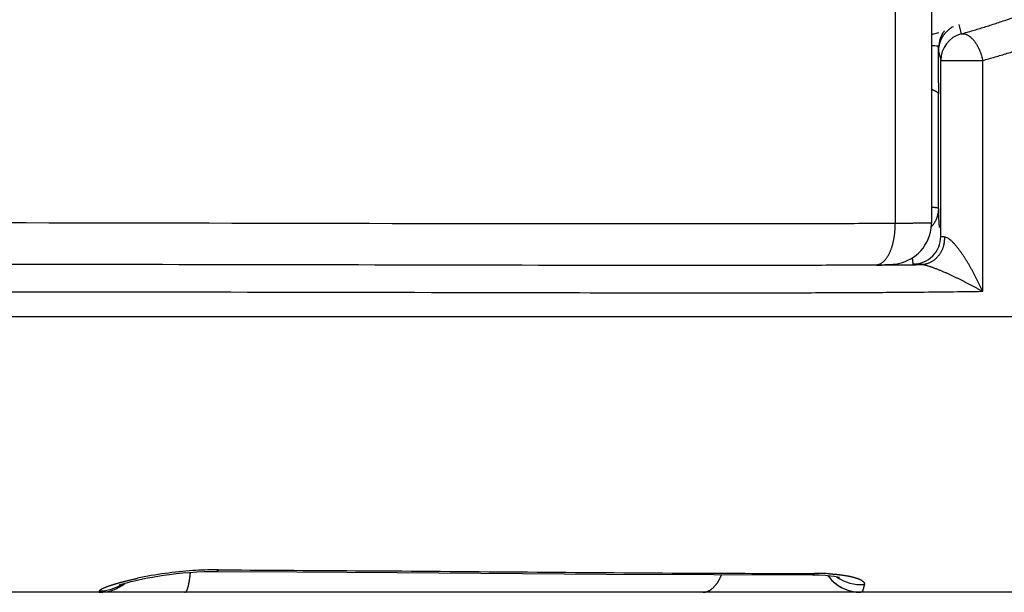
# Model space of a CAD drawing. Header units: millimetres. Extents: x 0 to 1300, y 0 to 891.
# Tile 131 of 146: x 875.29 to 882.43, y 464.6 to 468.75. Entities that reach past the tile are written whole.
import ezdxf

# ---------------------------------------------------------------- set-up
doc = ezdxf.new("R2010")
doc.units = ezdxf.units.MM
doc.header["$LTSCALE"] = 0.545669
doc.layers.add('NoLayerName_001', color=7, linetype='Continuous')

msp = doc.modelspace()

# ---------------------------------------------------------------- linework, layer by layer
at = {"layer": 'NoLayerName_001', "color": 60, "linetype": 'Continuous', "lineweight": 25}
for p, q in [((881.9, 493.35), (881.9, 467.2790184)), ((881.63703704, 487.85), (881.63703704, 467.27566031)), ((882.09809371, 468.71780844), (882.11546809, 468.65061827)), ((881.9, 468.64596425), (881.95206957, 468.66109253)), ((881.94799217, 468.55404571), (881.94770872, 468.56239258)), ((881.95, 468.52469253), (881.96735013, 468.45749584)), ((881.95, 468.52467727), (881.95, 468.50001606)), ((881.9487378, 468.47271407), (881.94902704, 468.426137)), ((881.94902704, 468.426137), (881.9495423, 468.3216713)), ((881.96735013, 467.1812294), (881.96735013, 468.45749584)), ((881.96735013, 468.45749584), (882.27122284, 468.45749584)), ((882.27122284, 466.78100578), (882.27122284, 468.45749584)), ((881.9495423, 468.3216713), (881.94978022, 468.26716287)), ((881.94978022, 468.26716287), (881.95, 468.2125705)), ((881.95, 467.3837332), (881.95, 468.2125705)), ((881.49902758, 466.9736874), (881.32553795, 466.97258165)), ((864.09347738, 466.60000005), (885.90652262, 466.59999893)), ((876.72731156, 464.76301497), (876.83086101, 464.76249232)), ((879.54077753, 464.73272578), (880.32161922, 464.72851836)), ((880.90228484, 464.73703465), (881.01622871, 464.73706246)), ((881.01622871, 464.73706246), (881.05370418, 464.73709746)), ((881.21844042, 464.71252693), (881.23289267, 464.70915013)), ((881.22114062, 464.65068856), (881.24594091, 464.63576961)), ((886, 464.6), (864, 464.6))]:
    msp.add_line(p, q, dxfattribs=at)
for points in [[(881.54963525, 466.97631962), (881.56383048, 466.97661258), (881.57645178, 466.9769402), (881.58798305, 466.97731723), (881.59876868, 466.97776747), (881.60948682, 466.97835504), (881.62108826, 466.97922499), (881.63446332, 466.98064052), (881.6516458, 466.98324683), (881.67070452, 466.98728615), (881.68983343, 466.99264201), (881.70945986, 466.99958612), (881.7292668, 467.00820309), (881.74908471, 467.01860623), (881.76873822, 467.03090543), (881.78778563, 467.04500434), (881.80579524, 467.06068629), (881.82271321, 467.0779839), (881.83837031, 467.09683221), (881.85265147, 467.11722777), (881.86541356, 467.13915453), (881.87647147, 467.16253856), (881.88563851, 467.1872966), (881.89271995, 467.21332248), (881.89751487, 467.24048329), (881.89981904, 467.26861651), (881.89999938, 467.27901905)], [(881.49710845, 466.97566909), (881.51571843, 466.97583859), (881.54963525, 466.97631962)], [(876.01387277, 464.65532425), (876.00998544, 464.65346994), (876.00864828, 464.65287578), (876.01267015, 464.6544027), (876.02125332, 464.65739417), (876.03403667, 464.66151501), (876.05014769, 464.66635136), (876.069672, 464.67181295), (876.0923059, 464.67772121), (876.11799409, 464.68400257), (876.14658498, 464.69056242), (876.17794244, 464.69729738), (876.21187544, 464.70407921), (876.2484314, 464.71082699), (876.28758124, 464.71744425), (876.3292852, 464.72382903), (876.37346711, 464.72986311), (876.4199537, 464.73541818), (876.4685509, 464.74036145), (876.51901064, 464.74453898), (876.57103424, 464.74782383)], [(876.57103424, 464.74782383), (876.62425815, 464.7501059), (876.67826274, 464.75126827), (876.71420602, 464.75137481)], [(876.71420138, 464.75137567), (877.29532115, 464.74837153), (878.02323807, 464.74371516), (879.54077753, 464.73272578)], [(880.32161922, 464.72851836), (881.03771866, 464.72730856), (881.08581704, 464.72612753)], [(881.08581704, 464.72612753), (881.12903369, 464.72374912), (881.16617887, 464.72038556), (881.19634344, 464.71644159), (881.21844042, 464.71252693)], [(881.14668277, 464.72215096), (881.15895836, 464.70625281), (881.17758236, 464.68617195)], [(881.17758236, 464.68617195), (881.19831766, 464.66758077), (881.22114062, 464.65068856)], [(881.24594091, 464.63576961), (881.27263139, 464.62307244), (881.30108076, 464.61286901)], [(881.30108076, 464.61286901), (881.33111534, 464.60544318), (881.36251732, 464.60108412), (881.38800893, 464.59999919)]]:
    msp.add_lwpolyline(points, dxfattribs=at)
for centre, radius, start, end in [((882.15136845, 468.52212412), 0.20283438, 117.545998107, 126.620969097), ((882.16728938, 468.45751141), 0.19993925, 105.021718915, 180.004461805), ((881.8304479, 465.34644282), 3.21768164, 87.911559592, 88.749072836), ((892.42628852, 468.913782), 10.48446969, 181.966281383, 182.101443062), ((882.15024037, 468.52442497), 0.20024055, 167.449345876, 179.923443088), ((882.20790741, 468.5310677), 0.25781648, 165.142374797, 173.148636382), ((882.15196828, 468.52422848), 0.20196996, 155.134249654, 167.501452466), ((887.95365102, 467.64680142), 6.00941183, 182.508983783, 182.68393618), ((887.06288366, 467.60500584), 5.11766446, 182.683507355, 182.881333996), ((881.76729565, 467.18133882), 0.20004539, 269.952214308, 359.968662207), ((881.76346709, 467.17921447), 0.23355792, 346.605414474, 359.338650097), ((880.8394516, 560.53872775), 93.56736513, 270.4038933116, 270.6042968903), ((876.71662618, 462.12095304), 2.64209219, 90.052903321, 93.790667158), ((876.71517126, 462.29845982), 2.46458448, 89.717764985, 90.022890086), ((876.7268504, 461.94626214), 2.81707717, 93.763266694, 102.027375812), ((881.0560064, 462.74860752), 1.98849204, 88.456049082, 90.066338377), ((881.06382286, 463.05837392), 1.67862759, 86.717573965, 88.437868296), ((881.38800834, 464.9), 0.3, 216.507050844, 270.000001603), ((881.3862955, 464.95876957), 0.30214569, 234.645580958, 275.065233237), ((875.86286946, 464.89999999), 0.3, 270.000000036, 308.315123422), ((875.86327509, 464.91086314), 0.30015064, 270.27495175, 302.779512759)]:
    msp.add_arc(centre, radius, start, end, dxfattribs=at)
for points, knots in [([(882.11546582, 468.65063027), (882.14353956, 468.65869083), (882.19977892, 468.67453383), (882.2836584, 468.6999882), (882.36721425, 468.72654962), (882.45034513, 468.75446451), (882.53301338, 468.78375553), (882.61516429, 468.81450536), (882.69674768, 468.84678059), (882.77771216, 468.88065216), (882.85800661, 468.91618987), (882.93757723, 468.95346254), (883.01635337, 468.99253065), (883.09424816, 469.03343343), (883.17115618, 469.07620101), (883.24696669, 469.12086197), (883.32157082, 469.16744268), (883.39485271, 469.21597773), (883.46672244, 469.26647135), (883.53699322, 469.319041), (883.60583919, 469.37338221), (883.65001654, 469.41164608), (883.67231073, 469.4305157)], [0, 0, 0, 0, 0.0876240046, 0.1752793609, 0.2629553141, 0.3506447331, 0.438344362, 0.5260550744, 0.6137821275, 0.7015354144, 0.7893297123, 0.8771849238, 0.9651175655, 1.0531023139, 1.1411031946, 1.2290897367, 1.3170373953, 1.4049279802, 1.4927501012, 1.5804996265, 1.6681801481, 1.7558034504, 1.7558034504, 1.7558034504, 1.7558034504]), ([(882.27122284, 468.45750918), (882.30108903, 468.46595506), (882.36091844, 468.4825488), (882.45015654, 468.50924966), (882.53905392, 468.53713273), (882.62750418, 468.56645949), (882.71546819, 468.59725147), (882.80288877, 468.6295945), (882.88971355, 468.66355721), (882.97588888, 468.69921288), (883.06136139, 468.73663357), (883.1460747, 468.77589024), (883.22995492, 468.81704512), (883.31291255, 468.86013693), (883.39483952, 468.90519557), (883.47562272, 468.95224955), (883.55515098, 469.00132506), (883.63330592, 469.0524569), (883.70999595, 469.10564804), (883.78502944, 469.16102023), (883.8585875, 469.21825258), (883.90584872, 469.25854407), (883.9296915, 469.27841467)], [0, 0, 0, 0, 0.093112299, 0.1862578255, 0.2794253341, 0.3726073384, 0.4658003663, 0.5590052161, 0.6522272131, 0.7454764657, 0.8387681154, 0.9321225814, 1.0255559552, 1.1190415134, 1.2125429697, 1.3060295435, 1.3994763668, 1.4928649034, 1.5861833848, 1.6794272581, 1.7725996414, 1.8657117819, 1.8657117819, 1.8657117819, 1.8657117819]), ([(881.95871077, 468.59717649), (881.95908497, 468.59853493), (881.95981647, 468.60125648), (881.96101516, 468.6053107), (881.96227558, 468.60934716), (881.96360953, 468.61336269), (881.965015, 468.61735743), (881.96649292, 468.62133001), (881.96804271, 468.62527875), (881.96966401, 468.62920157), (881.9713564, 468.63309642), (881.97311945, 468.6369612), (881.97495273, 468.64079387), (881.97685584, 468.64459235), (881.97882833, 468.64835458), (881.98086981, 468.65207847), (881.9829798, 468.655762), (881.98515808, 468.65940295), (881.98740346, 468.6629998), (881.98971841, 468.66654842), (881.99209169, 468.67005446), (881.99374015, 468.67234394), (881.99455565, 468.67349402)], [0, 0, 0, 0, 0.00422709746, 0.008454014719, 0.012682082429, 0.016912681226, 0.021147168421, 0.025385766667, 0.029627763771, 0.033872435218, 0.038119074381, 0.042366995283, 0.046615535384, 0.0508640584, 0.055111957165, 0.059358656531, 0.063603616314, 0.067846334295, 0.072086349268, 0.076323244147, 0.080556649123, 0.084786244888, 0.084786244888, 0.084786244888, 0.084786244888]), ([(882.03037396, 468.68491884), (882.02865183, 468.6835911), (882.02516793, 468.68097396), (882.02013707, 468.67678402), (882.01521768, 468.67243662), (882.01043815, 468.66791155), (882.00579932, 468.66322471), (882.00130943, 468.65838228), (881.99697475, 468.65339306), (881.99280208, 468.64826514), (881.98879811, 468.64300679), (881.98496937, 468.63762631), (881.9813232, 468.63213164), (881.97786394, 468.62653213), (881.97460697, 468.62083186), (881.97152674, 468.61505451), (881.96967199, 468.61111152), (881.96872184, 468.60915554)], [0, 0, 0, 0, 0.006523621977, 0.013069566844, 0.019634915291, 0.026216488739, 0.032810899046, 0.03941459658, 0.046023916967, 0.052635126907, 0.059244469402, 0.06584820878, 0.072442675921, 0.079024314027, 0.085589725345, 0.092135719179, 0.098659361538, 0.098659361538, 0.098659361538, 0.098659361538]), ([(882.11546809, 468.65061827), (882.11798373, 468.6510037), (882.12300583, 468.65206063), (882.13076034, 468.65194093), (882.13849511, 468.65096879), (882.14613597, 468.64907713), (882.15356314, 468.64644247), (882.1606782, 468.64316789), (882.16741645, 468.63934354), (882.17377986, 468.63505926), (882.17981862, 468.63038933), (882.18559299, 468.62540633), (882.19114808, 468.62016725), (882.19648726, 468.61469177), (882.20161634, 468.60900852), (882.20654001, 468.60314393), (882.21126588, 468.59712133), (882.2157967, 468.59095375), (882.22013788, 468.58465138), (882.22429534, 468.57822371), (882.22827501, 468.57168023), (882.23208281, 468.56503042), (882.23572466, 468.55828375), (882.23920647, 468.55144969), (882.24253415, 468.54453771), (882.24571365, 468.53755712), (882.24875148, 468.53051629), (882.25164705, 468.52341918), (882.25439989, 468.51626889), (882.25700971, 468.50906832), (882.25947616, 468.5018204), (882.26179904, 468.49452806), (882.26397758, 468.48719412), (882.26601312, 468.47982184), (882.26789919, 468.47241284), (882.26965836, 468.46497486), (882.27068963, 468.45998597), (882.27122283, 468.45749584)], [0, 0, 0, 0, 0.00763499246, 0.01533231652, 0.02312467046, 0.03099561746, 0.038892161, 0.04673536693, 0.05446176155, 0.06211064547, 0.06972967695, 0.07734963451, 0.08498345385, 0.09263051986, 0.10028655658, 0.10794470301, 0.11559824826, 0.12324886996, 0.13089979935, 0.13855332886, 0.1462108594, 0.15387294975, 0.16153936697, 0.16920913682, 0.17688059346, 0.18455142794, 0.19221927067, 0.19988375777, 0.20754510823, 0.21520349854, 0.22285906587, 0.23051191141, 0.23816210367, 0.24580968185, 0.25345465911, 0.26109702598, 0.26873675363, 0.26873675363, 0.26873675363, 0.26873675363]), ([(881.94770872, 468.56239258), (881.94775118, 468.56089845), (881.94784615, 468.5579104), (881.94795569, 468.55193217), (881.94809045, 468.54296448), (881.94824667, 468.53100723), (881.94840546, 468.51606048), (881.94857392, 468.49662946), (881.9486729, 468.48168232), (881.9487378, 468.47271407)], [0, 0, 0, 0, 0.004484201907, 0.008968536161, 0.01793740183, 0.03139042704, 0.044843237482, 0.062780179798, 0.089685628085, 0.089685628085, 0.089685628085, 0.089685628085]), ([(881.90025689, 468.24753748), (881.90106389, 468.24729322), (881.90268155, 468.24681121), (881.90509679, 468.24604585), (881.90750608, 468.24525398), (881.90990529, 468.24443118), (881.91229201, 468.2435787), (881.91466336, 468.24269628), (881.9170166, 468.24178406), (881.91934896, 468.24084205), (881.92165815, 468.23987013), (881.92394453, 468.23886691), (881.9262067, 468.23781849), (881.92844563, 468.23670999), (881.93066279, 468.2355263), (881.93285959, 468.23425231), (881.93503743, 468.23287297), (881.93719527, 468.23137471), (881.93932167, 468.22975348), (881.94138446, 468.22800562), (881.94333831, 468.22613483), (881.94513614, 468.22414644), (881.94672892, 468.22204495), (881.94807377, 468.21983456), (881.94910237, 468.21751675), (881.94983184, 468.21509998), (881.94990994, 468.21342947), (881.95, 468.21260113)], [0, 0, 0, 0, 0.002529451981, 0.005063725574, 0.007600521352, 0.010137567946, 0.012672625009, 0.015203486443, 0.017727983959, 0.020243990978, 0.022749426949, 0.025243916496, 0.027734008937, 0.030228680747, 0.032737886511, 0.035272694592, 0.037845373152, 0.04046941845, 0.043151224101, 0.045864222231, 0.048576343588, 0.051260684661, 0.053897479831, 0.056476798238, 0.059002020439, 0.061493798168, 0.0639934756, 0.0639934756, 0.0639934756, 0.0639934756]), ([(881.94345077, 467.33365024), (881.94288766, 467.33163816), (881.94180719, 467.32759372), (881.93989785, 467.32160124), (881.93781737, 467.31564891), (881.93553859, 467.30975373), (881.93307406, 467.30392186), (881.93042565, 467.29816235), (881.92759808, 467.29248349), (881.92459531, 467.28689376), (881.92142149, 467.28140163), (881.91808083, 467.27601543), (881.91457699, 467.27074405), (881.91091587, 467.26559433), (881.90709487, 467.26058066), (881.90314308, 467.25568949), (881.9003576, 467.25256529), (881.89898629, 467.25098916)], [0, 0, 0, 0, 0.006268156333, 0.012556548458, 0.018862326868, 0.025182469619, 0.031513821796, 0.037853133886, 0.044197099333, 0.050542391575, 0.056885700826, 0.063223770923, 0.069553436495, 0.075871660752, 0.082175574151, 0.088462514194, 0.09473006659, 0.09473006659, 0.09473006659, 0.09473006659]), ([(881.95, 467.3837332), (881.9497251, 467.38417821), (881.94929407, 467.38534179), (881.94741459, 467.38589655), (881.9456576, 467.38647383), (881.943877, 467.38696992), (881.94220579, 467.38739637), (881.94059488, 467.38776116), (881.93901737, 467.38808053), (881.93744138, 467.38836859), (881.93584596, 467.38863929), (881.93422117, 467.38889719), (881.93256845, 467.38914317), (881.93089263, 467.38937792), (881.92919856, 467.38960205), (881.92749107, 467.38981615), (881.92577502, 467.39002085), (881.92405525, 467.39021675), (881.92233653, 467.39040447), (881.92062255, 467.39058481), (881.91891501, 467.39075818), (881.91721376, 467.39092482), (881.91551785, 467.39108513), (881.91382631, 467.3912395), (881.91213815, 467.39138831), (881.9104524, 467.39153195), (881.90876809, 467.39167081), (881.90708424, 467.39180527), (881.90539987, 467.39193576), (881.90371401, 467.39206255), (881.90202571, 467.39218646), (881.90089912, 467.39226621), (881.90033531, 467.39230649)], [0, 0, 0, 0, 0.001569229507, 0.003454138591, 0.005421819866, 0.007249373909, 0.008964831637, 0.010603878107, 0.012201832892, 0.013793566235, 0.0154098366, 0.01705642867, 0.018728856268, 0.020422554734, 0.022132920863, 0.023855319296, 0.025585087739, 0.027317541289, 0.029047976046, 0.030771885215, 0.032487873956, 0.034196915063, 0.035900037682, 0.037598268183, 0.039292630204, 0.040984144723, 0.042673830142, 0.04436270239, 0.046051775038, 0.047742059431, 0.049434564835, 0.05113029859, 0.05113029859, 0.05113029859, 0.05113029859]), ([(881.94999956, 467.3837332), (881.94998904, 467.3826103), (881.94998262, 467.38036328), (881.94988523, 467.37699265), (881.94973594, 467.37362151), (881.94952571, 467.37025133), (881.94925756, 467.36688353), (881.94893126, 467.36351953), (881.94854744, 467.36016074), (881.94810653, 467.3568086), (881.94760898, 467.35346453), (881.94705529, 467.35012994), (881.94644576, 467.34680629), (881.94578146, 467.34349484), (881.94506055, 467.34019762), (881.94429208, 467.33691384), (881.94372668, 467.33473885), (881.94345077, 467.33365024)], [0, 0, 0, 0, 0.003368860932, 0.006740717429, 0.01011518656, 0.013491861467, 0.016870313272, 0.020250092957, 0.023630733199, 0.027011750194, 0.030392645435, 0.033772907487, 0.037152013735, 0.04052943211, 0.043904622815, 0.047277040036, 0.050646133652, 0.050646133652, 0.050646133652, 0.050646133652]), ([(881.95858335, 467.24574946), (881.95842601, 467.2474462), (881.95810631, 467.25083924), (881.95765685, 467.25593156), (881.95722297, 467.26102523), (881.95680613, 467.26612034), (881.95640363, 467.2712166), (881.95601517, 467.27631394), (881.95564002, 467.2814123), (881.95527757, 467.2865116), (881.95492719, 467.29161179), (881.95458825, 467.2967128), (881.9542601, 467.30181455), (881.95383614, 467.30861783), (881.95332988, 467.31712343), (881.95275611, 467.32733207), (881.9522079, 467.33754199), (881.95186375, 467.34434964), (881.95168902, 467.34775328)], [0, 0, 0, 0, 0.00511206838, 0.01022416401, 0.01533628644, 0.02044841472, 0.02556052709, 0.03067263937, 0.03578477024, 0.04089693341, 0.04600913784, 0.05112138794, 0.05623368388, 0.06134602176, 0.07157078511, 0.08179557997, 0.09202025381, 0.10224461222, 0.10224461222, 0.10224461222, 0.10224461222]), ([(881.63703704, 467.27566031), (881.54854494, 467.2750961), (881.28306938, 467.27323227), (880.84059928, 467.27183765), (878.71674237, 467.27085471), (876.76987736, 467.27682137), (874.99999928, 467.27940772)], [0, 0, 0, 0, 0.2654816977, 0.796445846, 1.3274124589, 6.6370523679, 6.6370523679, 6.6370523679, 6.6370523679]), ([(881.63689412, 467.25783426), (881.63693859, 467.26080543), (881.637069, 467.26674679), (881.63703343, 467.27268947), (881.63703639, 467.27566031)], [0, 0, 0, 0, 0.008914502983, 0.017827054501, 0.017827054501, 0.017827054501, 0.017827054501]), ([(881.9, 467.2790184), (881.89864353, 467.27885368), (881.89600247, 467.27849895), (881.89195535, 467.27815778), (881.88658353, 467.27815393), (881.88117044, 467.27785431), (881.87309167, 467.2776716), (881.86499628, 467.27750136), (881.855553, 467.2773179), (881.84611449, 467.27716167), (881.83262467, 467.27697091), (881.81373926, 467.2767445), (881.78945963, 467.27649799), (881.75708783, 467.27623347), (881.71392387, 467.27596344), (881.67210818, 467.27577278), (881.6451304, 467.27568758), (881.63703704, 467.27566031)], [0, 0, 0, 0, 0.00409929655, 0.00799453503, 0.01217243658, 0.02020668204, 0.02425450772, 0.03641414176, 0.04449859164, 0.05258958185, 0.06473354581, 0.08497206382, 0.10924983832, 0.13757612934, 0.18209067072, 0.23874417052, 0.26302441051, 0.26302441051, 0.26302441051, 0.26302441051]), ([(881.49710846, 466.97566916), (881.5000755, 466.97589892), (881.50605779, 466.97607563), (881.5148421, 466.97805142), (881.52336194, 466.9808991), (881.5314911, 466.98472087), (881.53917512, 466.98933248), (881.54640762, 466.99461365), (881.55319896, 467.00044012), (881.55956618, 467.00671628), (881.56552502, 467.01337494), (881.57110396, 467.02035446), (881.57633348, 467.02759639), (881.58124529, 467.03505197), (881.58585381, 467.04269415), (881.59017916, 467.05049891), (881.59424105, 467.05844372), (881.59806119, 467.0665063), (881.60165658, 467.07467024), (881.60503232, 467.08292756), (881.60819644, 467.09127078), (881.61115644, 467.09969287), (881.61391999, 467.10818672), (881.61649469, 467.11674522), (881.61888817, 467.1253613), (881.62110805, 467.13402785), (881.62316193, 467.14273779), (881.62505746, 467.15148403), (881.62680217, 467.16025964), (881.62840424, 467.16905874), (881.62986538, 467.17787799), (881.63118689, 467.18671524), (881.63237035, 467.19556859), (881.63341722, 467.20443613), (881.63432911, 467.21331597), (881.63510715, 467.22220621), (881.63575428, 467.23110493), (881.63626665, 467.24001036), (881.63666573, 467.24892007), (881.63680766, 467.25486341), (881.63689412, 467.25783426)], [0, 0, 0, 0, 0.00892774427, 0.01790003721, 0.02688654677, 0.03584331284, 0.04478604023, 0.05373358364, 0.06267718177, 0.07160693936, 0.08053565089, 0.08946845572, 0.09840044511, 0.10732457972, 0.11624533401, 0.12516648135, 0.13408864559, 0.14300965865, 0.151928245, 0.16084712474, 0.1697687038, 0.17869463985, 0.1876258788, 0.19656269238, 0.20550471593, 0.21445098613, 0.22339997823, 0.23234964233, 0.2412974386, 0.25024086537, 0.25917975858, 0.26811473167, 0.27704631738, 0.28597496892, 0.29490106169, 0.30382489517, 0.31274669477, 0.32166661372, 0.33058473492, 0.33950107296, 0.33950107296, 0.33950107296, 0.33950107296]), ([(881.99067172, 467.12510938), (881.98987597, 467.12205286), (881.98837541, 467.11589594), (881.98554261, 467.10679536), (881.98235929, 467.09776862), (881.97876804, 467.08886011), (881.97479141, 467.08009403), (881.9704304, 467.0715), (881.96569178, 467.06310621), (881.96058074, 467.05494125), (881.95510287, 467.0470336), (881.94926361, 467.0394118), (881.94306844, 467.03210442), (881.93652278, 467.02514004), (881.92963213, 467.01854737), (881.92240295, 467.01235607), (881.91485197, 467.00658574), (881.90699604, 467.00125603), (881.89885215, 466.99638674), (881.89043725, 466.99199767), (881.88176915, 466.98810914), (881.87287186, 466.98474314), (881.8637797, 466.98192033), (881.85453366, 466.9796549), (881.84517536, 466.97799685), (881.83575086, 466.97686641), (881.82943476, 466.97673318), (881.82628604, 466.97658943)], [0, 0, 0, 0, 0.00947522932, 0.01900539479, 0.02857889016, 0.03818433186, 0.04781078, 0.0574479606, 0.06708649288, 0.07671812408, 0.08633597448, 0.09593479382, 0.1055112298, 0.11506410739, 0.1245947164, 0.13410663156, 0.14360360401, 0.15308992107, 0.16257099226, 0.17205355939, 0.18154589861, 0.19105526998, 0.20057410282, 0.21009008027, 0.21959277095, 0.22907435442, 0.23853036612, 0.23853036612, 0.23853036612, 0.23853036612]), ([(881.99699881, 467.17651863), (881.99666413, 467.17654397), (881.99599551, 467.17659413), (881.99499368, 467.17667203), (881.99399355, 467.17675149), (881.99299445, 467.17683288), (881.99199564, 467.17691618), (881.99099644, 467.17700149), (881.98999612, 467.17708889), (881.988994, 467.17717844), (881.98798936, 467.17727024), (881.98698149, 467.17736435), (881.98596969, 467.17746084), (881.98495326, 467.17755981), (881.98393205, 467.1776612), (881.98290719, 467.17776527), (881.98188124, 467.17787305), (881.98085751, 467.1779853), (881.9798394, 467.17810282), (881.97883027, 467.17822642), (881.97783351, 467.17835689), (881.97685249, 467.17849504), (881.97589059, 467.17864164), (881.97494933, 467.17879782), (881.97402251, 467.17896618), (881.97309503, 467.17914916), (881.97214372, 467.17934967), (881.97114825, 467.17957294), (881.97007273, 467.17981539), (881.9689987, 467.18009665), (881.96782948, 467.18029675), (881.96752783, 467.18098046), (881.96735013, 467.1812294)], [0, 0, 0, 0, 0.001006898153, 0.002011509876, 0.003014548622, 0.004016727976, 0.00501876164, 0.00602136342, 0.007025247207, 0.008031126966, 0.009039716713, 0.010051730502, 0.01106788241, 0.012088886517, 0.013115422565, 0.014146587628, 0.01517927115, 0.016210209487, 0.017236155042, 0.018253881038, 0.019260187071, 0.020251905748, 0.021225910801, 0.02217912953, 0.023114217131, 0.024051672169, 0.025015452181, 0.026029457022, 0.027117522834, 0.028301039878, 0.029447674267, 0.030365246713, 0.030365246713, 0.030365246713, 0.030365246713]), ([(882.0515507, 467.14227175), (882.04890451, 467.14475111), (882.04369541, 467.14979355), (882.03541034, 467.15682941), (882.0267872, 467.1634991), (882.0175506, 467.16931984), (882.00783876, 467.17464616), (882.00052541, 467.17569116), (881.99699881, 467.17651863)], [0, 0, 0, 0, 0.01087869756, 0.021739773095, 0.032601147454, 0.043525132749, 0.054556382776, 0.065423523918, 0.065423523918, 0.065423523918, 0.065423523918]), ([(882.27122284, 466.78100578), (882.26975643, 466.78432481), (882.26683767, 466.79096925), (882.26237492, 466.80089856), (882.25786203, 466.81080552), (882.2532903, 466.82068591), (882.24866263, 466.8305406), (882.2439788, 466.84036911), (882.23923943, 466.85017131), (882.23444491, 466.85994697), (882.2295957, 466.86969591), (882.22469223, 466.87941792), (882.21973493, 466.8891128), (882.21472434, 466.89878037), (882.20966049, 466.90842019), (882.20454157, 466.91803082), (882.19936607, 466.92761091), (882.19413241, 466.93715911), (882.188839, 466.94667403), (882.18348429, 466.95615432), (882.17806669, 466.96559862), (882.17258464, 466.97500556), (882.16703655, 466.98437377), (882.16142088, 466.99370189), (882.15573599, 467.00298853), (882.14998061, 467.0122323), (882.14415261, 467.0214308), (882.13824783, 467.0305798), (882.1322626, 467.03967501), (882.12619325, 467.04871211), (882.12003591, 467.0576867), (882.11378722, 467.06659507), (882.10744042, 467.07543222), (882.10098361, 467.08419036), (882.09440533, 467.09286256), (882.08769452, 467.10144232), (882.08083785, 467.10992071), (882.07383422, 467.11829397), (882.06664555, 467.12651535), (882.05927617, 467.13457131), (882.05410255, 467.1396852), (882.0515507, 467.14227175)], [0, 0, 0, 0, 0.01088562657, 0.02177163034, 0.03265801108, 0.04354476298, 0.05443187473, 0.0653193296, 0.07620710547, 0.08709517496, 0.09798350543, 0.10887205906, 0.11976079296, 0.13064965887, 0.14153857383, 0.15242741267, 0.16331607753, 0.17420450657, 0.18509267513, 0.19598059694, 0.20686832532, 0.21775595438, 0.2286436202, 0.23953150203, 0.25041982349, 0.26130884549, 0.27219837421, 0.28308752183, 0.2939754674, 0.30486153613, 0.31574520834, 0.32662615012, 0.33750518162, 0.3483848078, 0.35926812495, 0.37015877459, 0.38106098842, 0.39197888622, 0.40290469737, 0.41382303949, 0.42472347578, 0.42472347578, 0.42472347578, 0.42472347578]), ([(881.32553795, 466.97258165), (881.15685818, 466.97191745), (880.81949921, 466.97022572), (880.06043145, 466.96968942), (878.20493973, 466.97282735), (876.43379017, 466.97747153), (875.08434061, 466.97754428), (875, 466.97755559)], [0, 0, 0, 0, 0.5060432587, 1.0120879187, 2.2771994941, 6.0725261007, 6.3255479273, 6.3255479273, 6.3255479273, 6.3255479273]), ([(881.7671288, 466.98128099), (881.76701593, 466.98203836), (881.76678681, 466.98355261), (881.76646336, 466.98582698), (881.76615158, 466.98810299), (881.76585332, 466.99038085), (881.76556767, 466.99266033), (881.76529437, 466.99494137), (881.76503295, 466.99722385), (881.764783, 466.99950768), (881.76454408, 467.00179276), (881.76431577, 467.00407901), (881.76409765, 467.00636632), (881.7638893, 467.00865461), (881.76369027, 467.01094378), (881.76350016, 467.01323373), (881.76331853, 467.01552437), (881.76314498, 467.0178156), (881.762979, 467.02010734), (881.76282044, 467.02239949), (881.7626679, 467.02469191), (881.76257232, 467.02622053), (881.76252377, 467.02698475)], [0, 0, 0, 0, 0.002297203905, 0.004594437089, 0.006891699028, 0.009188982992, 0.011486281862, 0.013783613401, 0.016080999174, 0.018378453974, 0.020675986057, 0.022973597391, 0.025271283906, 0.027569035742, 0.029866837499, 0.032164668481, 0.03446250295, 0.036760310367, 0.039058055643, 0.041355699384, 0.043653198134, 0.045950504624, 0.045950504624, 0.045950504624, 0.045950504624]), ([(881.82628604, 466.97658943), (881.82479955, 466.97664565), (881.82182702, 466.97675595), (881.81736891, 466.97693414), (881.81291097, 466.97712106), (881.80894752, 466.97729695), (881.80547774, 466.97745827), (881.80250127, 466.97760207), (881.7995228, 466.97775135), (881.79703989, 466.97788148), (881.79505353, 466.97799057), (881.7935644, 466.97807517), (881.79207621, 466.9781629), (881.79058931, 466.9782541), (881.78910401, 466.9783491), (881.78762066, 466.97844824), (881.78613959, 466.97855186), (881.78466112, 466.97866029), (881.78318557, 466.97877388), (881.78171236, 466.97889302), (881.78023912, 466.97901837), (881.77876163, 466.9791509), (881.77727463, 466.97929152), (881.77577534, 466.97944131), (881.77427195, 466.97959855), (881.77278989, 466.97978029), (881.77134989, 466.97998176), (881.76993136, 466.98029179), (881.76844042, 466.98048574), (881.76757917, 466.9810587), (881.76712881, 466.98129005)], [0, 0, 0, 0, 0.004462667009, 0.008923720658, 0.013384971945, 0.017848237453, 0.020825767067, 0.023805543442, 0.026788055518, 0.029772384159, 0.031264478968, 0.03275611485, 0.034246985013, 0.035736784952, 0.037225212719, 0.038711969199, 0.040196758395, 0.04167928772, 0.043159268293, 0.044636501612, 0.046113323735, 0.047594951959, 0.049086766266, 0.050594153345, 0.052115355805, 0.053620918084, 0.055075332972, 0.056470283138, 0.057991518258, 0.059510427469, 0.059510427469, 0.059510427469, 0.059510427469]), ([(881.88955742, 466.96197419), (881.88611091, 466.96306007), (881.87923376, 466.9652807), (881.86882685, 466.96831713), (881.85834951, 466.97113223), (881.84777431, 466.97357115), (881.83712078, 466.97576608), (881.82988265, 466.97619251), (881.82628554, 466.97653467)], [0, 0, 0, 0, 0.010840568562, 0.021678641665, 0.032520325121, 0.043378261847, 0.054247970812, 0.065088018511, 0.065088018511, 0.065088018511, 0.065088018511]), ([(882.27122061, 466.78099395), (882.26808072, 466.78278499), (882.26180543, 466.78637507), (882.25236521, 466.79171242), (882.24290874, 466.79702116), (882.2334332, 466.80229609), (882.22393951, 466.80753849), (882.21442758, 466.81274794), (882.20489758, 466.81792444), (882.19534965, 466.8230679), (882.18578389, 466.82817824), (882.17620044, 466.8332554), (882.16659943, 466.83829929), (882.15698098, 466.84330983), (882.14734496, 466.84828647), (882.13769126, 466.85322867), (882.12801977, 466.85813585), (882.11833036, 466.86300749), (882.10862292, 466.86784301), (882.09889733, 466.87264188), (882.08915348, 466.87740354), (882.07939124, 466.88212743), (882.06961051, 466.88681301), (882.05981115, 466.89145969), (882.04999315, 466.89606707), (882.04015614, 466.90063372), (882.03029912, 466.90515668), (882.02042128, 466.90963325), (882.01052178, 466.91406066), (882.0005998, 466.91843615), (881.99065445, 466.92275703), (881.98068458, 466.92702045), (881.97068881, 466.93122331), (881.96066565, 466.93536258), (881.95061367, 466.93943535), (881.94053127, 466.94343824), (881.93041814, 466.94736931), (881.92027192, 466.9512183), (881.91008331, 466.95495151), (881.8998564, 466.95857242), (881.89298549, 466.96082718), (881.88955742, 466.96197419)], [0, 0, 0, 0, 0.01084438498, 0.02168893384, 0.03253362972, 0.0433784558, 0.05422339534, 0.0650684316, 0.07591354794, 0.08675872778, 0.09760395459, 0.10844921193, 0.11929448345, 0.1301397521, 0.14098500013, 0.15183021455, 0.16267538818, 0.17352051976, 0.18436561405, 0.19521068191, 0.20605574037, 0.21690081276, 0.22774592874, 0.23859112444, 0.24943643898, 0.26028179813, 0.27112700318, 0.28197188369, 0.29281630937, 0.30366019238, 0.31450349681, 0.3253464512, 0.33618958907, 0.3470335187, 0.35787891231, 0.36872650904, 0.37957705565, 0.39042951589, 0.40128112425, 0.41212978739, 0.42297438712, 0.42297438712, 0.42297438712, 0.42297438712]), ([(882.27122284, 466.78099199), (882.19043851, 466.77990673), (882.02887208, 466.77755614), (881.78650849, 466.77511067), (881.54413961, 466.77319819), (881.22097331, 466.77139969), (880.81700939, 466.77027697), (880.08987822, 466.76980064), (878.23166663, 466.77285156), (876.45425192, 466.77752831), (875.08079161, 466.77757702), (874.9999998, 466.77758605)], [0, 0, 0, 0, 0.242374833, 0.4847497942, 0.7271259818, 0.9695037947, 1.4542628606, 1.9390205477, 3.1508968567, 7.028902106, 7.2712775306, 7.2712775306, 7.2712775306, 7.2712775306]), ([(876.72731156, 464.76301497), (876.72716678, 464.76275689), (876.72688069, 464.76224066), (876.72643626, 464.76147625), (876.72597969, 464.76072004), (876.72550514, 464.75997106), (876.7250087, 464.75922726), (876.72448592, 464.75848691), (876.72393339, 464.75774919), (876.72334961, 464.75701627), (876.72273411, 464.75629427), (876.72208802, 464.75559126), (876.72141258, 464.75491547), (876.72070899, 464.75427517), (876.71997844, 464.75367858), (876.71922207, 464.75313399), (876.71844096, 464.7526496), (876.71763614, 464.75223409), (876.71680866, 464.7518947), (876.71595936, 464.7516446), (876.71509006, 464.75147565), (876.71450068, 464.75146548), (876.71420634, 464.7514475)], [0, 0, 0, 0, 0.000887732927, 0.001770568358, 0.002652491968, 0.003537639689, 0.004430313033, 0.005334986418, 0.006256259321, 0.007194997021, 0.008145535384, 0.009101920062, 0.010058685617, 0.011010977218, 0.011954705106, 0.012886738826, 0.013805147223, 0.01470948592, 0.015601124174, 0.016483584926, 0.017362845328, 0.018247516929, 0.018247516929, 0.018247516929, 0.018247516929]), ([(876.83086101, 464.76249232), (877.17014582, 464.76035332), (878.25586572, 464.75421331), (879.47726582, 464.74223127), (880.49513499, 464.73748068), (880.7665685, 464.73727146), (880.90228484, 464.73703465)], [0, 0, 0, 0, 1.0178746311, 3.2572101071, 3.6643601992, 4.0715098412, 4.0715098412, 4.0715098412, 4.0715098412]), ([(875.86471545, 464.61071595), (875.86583836, 464.61254148), (875.86763851, 464.61675859), (875.87347431, 464.62025106), (875.87893818, 464.62376021), (875.88468208, 464.62667175), (875.89047224, 464.62946668), (875.89640196, 464.63212377), (875.90241263, 464.63467384), (875.90846805, 464.63712485), (875.91454196, 464.63948962), (875.92062841, 464.64177356), (875.92672856, 464.64398822), (875.9328446, 464.64614455), (875.93897771, 464.64825401), (875.94512785, 464.65032505), (875.95129504, 464.65235873), (875.95747748, 464.65435654), (875.96367332, 464.65631967), (875.96988069, 464.65824937), (875.97609778, 464.6601469), (875.9823232, 464.66201366), (875.98855615, 464.66385084), (875.99479629, 464.66565975), (876.00104339, 464.66744174), (876.00729721, 464.66919815), (876.01355752, 464.67093033), (876.01982408, 464.67263961), (876.02609661, 464.67432741), (876.03237488, 464.67599469), (876.03865879, 464.67764169), (876.04494817, 464.67926877), (876.05124285, 464.68087622), (876.05754266, 464.68246439), (876.06384743, 464.68403358), (876.07015698, 464.68558414), (876.07647117, 464.68711633), (876.08278978, 464.68863067), (876.0891128, 464.69012678), (876.09543945, 464.69160761), (876.09966106, 464.69257828), (876.10177139, 464.69306568)], [0, 0, 0, 0, 0.0064297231, 0.01325723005, 0.01971401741, 0.02607301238, 0.0325104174, 0.03901780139, 0.04555951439, 0.05209850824, 0.05861467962, 0.06511314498, 0.07160063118, 0.0780835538, 0.08456803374, 0.09105769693, 0.09755188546, 0.10404945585, 0.11054923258, 0.11705000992, 0.12355055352, 0.13004981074, 0.13654775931, 0.14304468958, 0.14954087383, 0.15603656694, 0.16253200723, 0.16902741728, 0.17552300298, 0.18201887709, 0.18851503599, 0.19501146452, 0.20150814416, 0.20800505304, 0.21450216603, 0.22099945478, 0.22749688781, 0.23399443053, 0.24049204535, 0.2469896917, 0.2534873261, 0.2534873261, 0.2534873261, 0.2534873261]), ([(876.10177139, 464.69306568), (876.10388297, 464.69354751), (876.10810519, 464.69451519), (876.11444392, 464.69594258), (876.1207856, 464.6973561), (876.12713077, 464.69875282), (876.13347861, 464.70013612), (876.13771357, 464.70104366), (876.1398306, 464.70149925)], [0, 0, 0, 0, 0.006497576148, 0.01299504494, 0.019492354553, 0.025989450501, 0.032486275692, 0.038982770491, 0.038982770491, 0.038982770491, 0.038982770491]), ([(876.48433709, 464.60000002), (876.48570073, 464.60036766), (876.48870789, 464.60069996), (876.49213379, 464.6039437), (876.49497286, 464.60762379), (876.49736739, 464.61164429), (876.49940558, 464.61563919), (876.50112064, 464.61962877), (876.50265796, 464.62365678), (876.50410045, 464.62775834), (876.50545653, 464.63193651), (876.50673346, 464.6361645), (876.50793734, 464.64041852), (876.50907313, 464.64468407), (876.51014311, 464.6489564), (876.511152, 464.65323513), (876.51210431, 464.65752018), (876.5130046, 464.66181149), (876.51385743, 464.66610898), (876.51466736, 464.67041258), (876.51543896, 464.67472223), (876.51617678, 464.67903784), (876.51688531, 464.68335934), (876.51756941, 464.68768638), (876.51823049, 464.69201881), (876.51886888, 464.69635637), (876.51948517, 464.70069864), (876.52007988, 464.7050452), (876.52065354, 464.70939564), (876.52120667, 464.71374955), (876.5217398, 464.71810652), (876.52225347, 464.72246613), (876.52274816, 464.72682797), (876.52322458, 464.73119161), (876.52368258, 464.73555672), (876.52412525, 464.73992261), (876.52440413, 464.74283451), (876.52454558, 464.74429008)], [0, 0, 0, 0, 0.00423697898, 0.00874275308, 0.01355838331, 0.01828529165, 0.02272321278, 0.02701448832, 0.03130341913, 0.03565640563, 0.04005637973, 0.04448050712, 0.0489054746, 0.05331903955, 0.05772252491, 0.06211786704, 0.06650682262, 0.0708909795, 0.07527176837, 0.07965047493, 0.08402825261, 0.08840613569, 0.09278505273, 0.09716576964, 0.10154839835, 0.1059327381, 0.11031857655, 0.11470569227, 0.119093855, 0.12348282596, 0.12787235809, 0.13226219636, 0.136652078, 0.14104173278, 0.14543088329, 0.14981924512, 0.1542065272, 0.1542065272, 0.1542065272, 0.1542065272]), ([(880.24058804, 464.6), (880.2427874, 464.60008307), (880.24720004, 464.6001309), (880.2537862, 464.60091642), (880.26032398, 464.60209833), (880.26677931, 464.60373197), (880.27312056, 464.60577259), (880.27931659, 464.60820247), (880.28534147, 464.61100135), (880.29118324, 464.6141411), (880.29683989, 464.61759357), (880.30231129, 464.62133242), (880.30759739, 464.62533121), (880.31269807, 464.62956361), (880.31761383, 464.6340038), (880.32234778, 464.63862905), (880.32690198, 464.64342436), (880.33128137, 464.64837696), (880.3354914, 464.65347465), (880.33953753, 464.65870523), (880.34342521, 464.66405652), (880.34715987, 464.66951637), (880.35074719, 464.67507283), (880.35419327, 464.68071548), (880.35750074, 464.68643794), (880.36067309, 464.69223466), (880.36371397, 464.6981003), (880.36662665, 464.70402963), (880.36941593, 464.71001686), (880.37208077, 464.71605848), (880.37464203, 464.72214235), (880.37624043, 464.72624127), (880.377053, 464.72828468)], [0, 0, 0, 0, 0.0066027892, 0.01322608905, 0.01986858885, 0.0265248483, 0.03318604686, 0.03984069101, 0.04647823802, 0.05310395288, 0.05972626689, 0.06634993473, 0.07297631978, 0.07960370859, 0.08622762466, 0.09284348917, 0.09945409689, 0.10606312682, 0.11267296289, 0.11928477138, 0.12589858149, 0.13251336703, 0.13912712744, 0.14573796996, 0.15234657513, 0.15895384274, 0.16556027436, 0.17216599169, 0.178770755, 0.18537398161, 0.19197476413, 0.19857188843, 0.19857188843, 0.19857188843, 0.19857188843]), ([(881.05370408, 464.73709823), (881.05312604, 464.73680316), (881.05197445, 464.73620417), (881.0502202, 464.73535878), (881.04844973, 464.73454683), (881.04665976, 464.73377518), (881.04485074, 464.73304352), (881.04302246, 464.73235369), (881.04117587, 464.73170625), (881.03931233, 464.73110187), (881.03743338, 464.73054129), (881.03554051, 464.73002524), (881.03363525, 464.72955447), (881.03171911, 464.72912972), (881.0297936, 464.72875173), (881.02786025, 464.72842124), (881.02592055, 464.72813894), (881.02397604, 464.72790575), (881.02202822, 464.72772181), (881.02007859, 464.72759007), (881.01812875, 464.72750299), (881.01682856, 464.72749578), (881.01617907, 464.72748584)], [0, 0, 0, 0, 0.001947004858, 0.003893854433, 0.005841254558, 0.007789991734, 0.00974093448, 0.011694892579, 0.013651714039, 0.015610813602, 0.017571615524, 0.019533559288, 0.021496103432, 0.023458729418, 0.025420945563, 0.027382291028, 0.029342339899, 0.031300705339, 0.033257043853, 0.035211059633, 0.037162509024, 0.039111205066, 0.039111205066, 0.039111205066, 0.039111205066]), ([(881.1599374, 464.73424759), (881.16134717, 464.73416361), (881.16416687, 464.73399864), (881.16839535, 464.73373327), (881.17262315, 464.73345698), (881.17685015, 464.73316771), (881.1810764, 464.73286582), (881.18530185, 464.73255102), (881.18952645, 464.73222308), (881.1937501, 464.73188164), (881.19797269, 464.73152636), (881.20219411, 464.73115693), (881.20641424, 464.73077299), (881.21063299, 464.73037422), (881.21485024, 464.72996029), (881.21906587, 464.72953086), (881.22327979, 464.72908561), (881.22749187, 464.72862415), (881.23170204, 464.72814635), (881.23591008, 464.72765112), (881.24011624, 464.72714094), (881.24291817, 464.72678366), (881.24431939, 464.72660716)], [0, 0, 0, 0, 0.004236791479, 0.008473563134, 0.012710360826, 0.016947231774, 0.021184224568, 0.02542138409, 0.029658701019, 0.033896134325, 0.038133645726, 0.042371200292, 0.046608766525, 0.050846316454, 0.055083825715, 0.059321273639, 0.063558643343, 0.067795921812, 0.072033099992, 0.076270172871, 0.080507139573, 0.084744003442, 0.084744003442, 0.084744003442, 0.084744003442]), ([(881.24431939, 464.72660716), (881.2457279, 464.72642383), (881.24854573, 464.7260614), (881.25276944, 464.72549201), (881.25699149, 464.72490604), (881.26121118, 464.72429993), (881.26542824, 464.72367355), (881.2696423, 464.72302583), (881.273853, 464.72235597), (881.27805997, 464.7216631), (881.28226288, 464.72094635), (881.28646136, 464.72020487), (881.29065504, 464.71943779), (881.29484359, 464.71864426), (881.29902663, 464.7178234), (881.30320382, 464.71697437), (881.30737479, 464.7160963), (881.31153918, 464.71518833), (881.31569665, 464.7142496), (881.31984682, 464.71327923), (881.32398927, 464.71227648), (881.32812314, 464.71123914), (881.33224739, 464.71016481), (881.336361, 464.70905115), (881.34046292, 464.70789579), (881.34455212, 464.70669641), (881.34862752, 464.70545057), (881.35268804, 464.7041563), (881.35673162, 464.70280937), (881.36075542, 464.70140405), (881.36475657, 464.69993502), (881.36873223, 464.69839694), (881.37267935, 464.69678414), (881.37659477, 464.69509264), (881.38047126, 464.69331215), (881.38429799, 464.69142802), (881.38806344, 464.68942638), (881.39175772, 464.68729548), (881.39536169, 464.6850161), (881.39887612, 464.6825913), (881.40105807, 464.68076395), (881.40216954, 464.67987635)], [0, 0, 0, 0, 0.00426117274, 0.00852311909, 0.01278567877, 0.01704870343, 0.02131205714, 0.0255756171, 0.02983927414, 0.03410293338, 0.03836651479, 0.04262995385, 0.04689320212, 0.05115622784, 0.05541901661, 0.05968157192, 0.06394391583, 0.06820608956, 0.07246815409, 0.07673019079, 0.08099226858, 0.08525428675, 0.08951612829, 0.09377774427, 0.09803915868, 0.10230047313, 0.10656187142, 0.11082359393, 0.11508554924, 0.1193475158, 0.12360952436, 0.12787189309, 0.13213525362, 0.13640044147, 0.14066647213, 0.14493146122, 0.1491948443, 0.15345765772, 0.15772203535, 0.16198669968, 0.16625387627, 0.16625387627, 0.16625387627, 0.16625387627]), ([(881.41297191, 464.65780382), (881.41280013, 464.65695239), (881.41245881, 464.65524797), (881.41193183, 464.65269301), (881.41139268, 464.65013806), (881.41083783, 464.64758467), (881.41026553, 464.64503403), (881.40967358, 464.64248745), (881.40905988, 464.63994617), (881.40842232, 464.63741147), (881.40775877, 464.63488461), (881.40706713, 464.63236687), (881.40634528, 464.62985951), (881.4055911, 464.6273638), (881.40480246, 464.62488101), (881.40397729, 464.6224124), (881.40311334, 464.61995929), (881.40220896, 464.61752275), (881.4012603, 464.61510484), (881.40027194, 464.61270446), (881.39920276, 464.61033838), (881.39798453, 464.60803533), (881.39655465, 464.60582657), (881.39485434, 464.60374268), (881.39288609, 464.6019081), (881.39063501, 464.60033894), (881.38884712, 464.60018106), (881.38800893, 464.59999919)], [0, 0, 0, 0, 0.002605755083, 0.00521474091, 0.00782619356, 0.010439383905, 0.013053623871, 0.015668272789, 0.018282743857, 0.020896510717, 0.023509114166, 0.026120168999, 0.02872937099, 0.031336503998, 0.033941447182, 0.036544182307, 0.039144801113, 0.041743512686, 0.044340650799, 0.046936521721, 0.049530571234, 0.052127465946, 0.054744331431, 0.057415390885, 0.06016115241, 0.062844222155, 0.065417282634, 0.065417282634, 0.065417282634, 0.065417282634]), ([(881.40216954, 464.67987635), (881.40321671, 464.67890675), (881.40537545, 464.67702556), (881.40825027, 464.67383326), (881.41073384, 464.6703084), (881.41248092, 464.66636161), (881.41347383, 464.66210044), (881.41304879, 464.6592281), (881.41297189, 464.65780403)], [0, 0, 0, 0, 0.004281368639, 0.008580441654, 0.012861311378, 0.017151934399, 0.021481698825, 0.025760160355, 0.025760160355, 0.025760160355, 0.025760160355]), ([(875.86286946, 464.59999998), (875.86300778, 464.60019585), (875.86337925, 464.60058224), (875.86345454, 464.60135919), (875.86364376, 464.60206316), (875.86377207, 464.60274436), (875.86388931, 464.60343183), (875.86399394, 464.60414646), (875.86409085, 464.60487972), (875.86418096, 464.60562087), (875.86426673, 464.60636071), (875.86434923, 464.60709463), (875.8644282, 464.60782247), (875.86450406, 464.60854637), (875.86457702, 464.60926861), (875.86464778, 464.60999142), (875.86469268, 464.61047389), (875.86471546, 464.61071553)], [0, 0, 0, 0, 0.000719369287, 0.001544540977, 0.002251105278, 0.002921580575, 0.003618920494, 0.004344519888, 0.005087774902, 0.005837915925, 0.006584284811, 0.007322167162, 0.008053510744, 0.008780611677, 0.009505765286, 0.010231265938, 0.010959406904, 0.010959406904, 0.010959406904, 0.010959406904])]:
    msp.add_open_spline(points, degree=3, knots=knots, dxfattribs=at)

doc.saveas('drawing.dxf')
